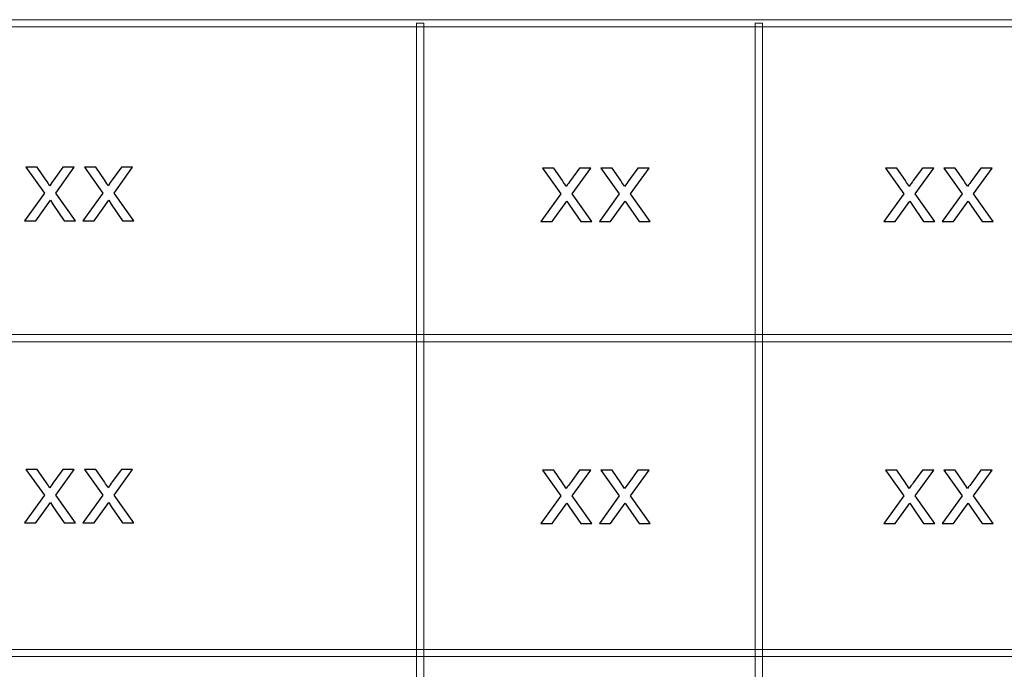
# Model space of a CAD drawing. Header units: millimetres. Extents: x -420 to 420, y -297 to 297.
# Tile 98 of 197: x 151 to 191, y -245 to -218. Entities that reach past the tile are written whole.
import ezdxf

# ---------------------------------------------------------------- set-up
doc = ezdxf.new("R2010")
doc.units = ezdxf.units.MM
doc.header["$MEASUREMENT"] = 0
doc.layers.add('layer 1', color=7, linetype='Continuous')

msp = doc.modelspace()

# ---------------------------------------------------------------- linework, layer by layer
at = {"layer": 'layer 1', "color": 7, "lineweight": 9}
for points in [[(273.2057, -218.1533), (273.2057, -218.1533), (273.2057, -218.4535), (273.2057, -218.4535), (273.2057, -218.4535), (273.2057, -218.4535), (117.2868, -218.4535), (117.2868, -218.4535), (117.2868, -218.4535), (117.2868, -218.4535), (117.2868, -218.1533), (117.2868, -218.1533), (117.2868, -218.1533), (117.2868, -218.1533), (273.2057, -218.1533), (273.2057, -218.1533)], [(167.4107, -270.3329), (167.4107, -270.3329), (167.1109, -270.3329), (167.1109, -270.3329), (167.1109, -270.3329), (167.1109, -270.3329), (167.1109, -218.3034), (167.1109, -218.3034), (167.1109, -218.3034), (167.1109, -218.3034), (167.4107, -218.3034), (167.4107, -218.3034), (167.4107, -218.3034), (167.4107, -218.3034), (167.4107, -270.3329), (167.4107, -270.3329)], [(181.4034, -270.3329), (181.4034, -270.3329), (181.1036, -270.3329), (181.1036, -270.3329), (181.1036, -270.3329), (181.1036, -270.3329), (181.1036, -218.3034), (181.1036, -218.3034), (181.1036, -218.3034), (181.1036, -218.3034), (181.4034, -218.3034), (181.4034, -218.3034), (181.4034, -218.3034), (181.4034, -218.3034), (181.4034, -270.3329), (181.4034, -270.3329)], [(273.2057, -231.1607), (273.2057, -231.1607), (273.2057, -231.4608), (273.2057, -231.4608), (273.2057, -231.4608), (273.2057, -231.4608), (117.2868, -231.4608), (117.2868, -231.4608), (117.2868, -231.4608), (117.2868, -231.4608), (117.2868, -231.1607), (117.2868, -231.1607), (117.2868, -231.1607), (117.2868, -231.1607), (273.2057, -231.1607), (273.2057, -231.1607)], [(393.1434, -244.168), (393.1434, -244.168), (393.1434, -244.4682), (393.1434, -244.4682), (393.1434, -244.4682), (393.1434, -244.4682), (117.2868, -244.4682), (117.2868, -244.4682), (117.2868, -244.4682), (117.2868, -244.4682), (117.2868, -244.168), (117.2868, -244.168), (117.2868, -244.168), (117.2868, -244.168), (393.1434, -244.168), (393.1434, -244.168)]]:
    msp.add_open_spline(points, degree=3, knots=[0, 0, 0, 0, 0.2, 0.2, 0.2, 0.2, 0.4, 0.4, 0.4, 0.4, 0.6, 0.6, 0.6, 0.6, 1, 1, 1, 1], dxfattribs=at)
at = {"layer": 'layer 1', "color": 7}
for points in [[(150.9226, -226.4614), (150.9226, -226.4614), (151.7452, -225.3164), (151.7452, -225.3164), (151.7452, -225.3164), (151.7452, -225.3164), (150.9833, -224.251), (150.9833, -224.251), (150.9833, -224.251), (150.9833, -224.251), (151.453, -224.251), (151.453, -224.251), (151.453, -224.251), (151.453, -224.251), (151.8089, -224.7727), (151.8089, -224.7727), (151.8089, -224.7727), (151.8748, -224.8707), (151.9269, -224.9502), (151.9638, -225.0126), (151.9638, -225.0126), (152.0282, -224.9239), (152.0854, -224.8437), (152.1368, -224.772), (152.1368, -224.772), (152.1368, -224.772), (152.5115, -224.251), (152.5115, -224.251), (152.5115, -224.251), (152.5115, -224.251), (152.9782, -224.251), (152.9782, -224.251), (152.9782, -224.251), (152.9782, -224.251), (152.212, -225.3164), (152.212, -225.3164), (152.212, -225.3164), (152.212, -225.3164), (153.0282, -226.4614), (153.0282, -226.4614), (153.0282, -226.4614), (153.0282, -226.4614), (152.5637, -226.4614), (152.5637, -226.4614), (152.5637, -226.4614), (152.5637, -226.4614), (152.0976, -225.78), (152.0976, -225.78), (152.0976, -225.78), (152.0976, -225.78), (151.9913, -225.616), (151.9913, -225.616), (151.9913, -225.616), (151.9913, -225.616), (151.3893, -226.4614), (151.3893, -226.4614), (151.3893, -226.4614), (151.3893, -226.4614), (150.9226, -226.4614), (150.9226, -226.4614)], [(153.3346, -226.4614), (153.3346, -226.4614), (154.1572, -225.3164), (154.1572, -225.3164), (154.1572, -225.3164), (154.1572, -225.3164), (153.3954, -224.251), (153.3954, -224.251), (153.3954, -224.251), (153.3954, -224.251), (153.865, -224.251), (153.865, -224.251), (153.865, -224.251), (153.865, -224.251), (154.221, -224.7727), (154.221, -224.7727), (154.221, -224.7727), (154.2868, -224.8707), (154.3389, -224.9502), (154.3758, -225.0126), (154.3758, -225.0126), (154.4402, -224.9239), (154.4974, -224.8437), (154.5488, -224.772), (154.5488, -224.772), (154.5488, -224.772), (154.9235, -224.251), (154.9235, -224.251), (154.9235, -224.251), (154.9235, -224.251), (155.3903, -224.251), (155.3903, -224.251), (155.3903, -224.251), (155.3903, -224.251), (154.624, -225.3164), (154.624, -225.3164), (154.624, -225.3164), (154.624, -225.3164), (155.4402, -226.4614), (155.4402, -226.4614), (155.4402, -226.4614), (155.4402, -226.4614), (154.9757, -226.4614), (154.9757, -226.4614), (154.9757, -226.4614), (154.9757, -226.4614), (154.5096, -225.78), (154.5096, -225.78), (154.5096, -225.78), (154.5096, -225.78), (154.4033, -225.616), (154.4033, -225.616), (154.4033, -225.616), (154.4033, -225.616), (153.8013, -226.4614), (153.8013, -226.4614), (153.8013, -226.4614), (153.8013, -226.4614), (153.3346, -226.4614), (153.3346, -226.4614)], [(172.2544, -226.4928), (172.2544, -226.4928), (173.077, -225.3478), (173.077, -225.3478), (173.077, -225.3478), (173.077, -225.3478), (172.3151, -224.2824), (172.3151, -224.2824), (172.3151, -224.2824), (172.3151, -224.2824), (172.7848, -224.2824), (172.7848, -224.2824), (172.7848, -224.2824), (172.7848, -224.2824), (173.1407, -224.8041), (173.1407, -224.8041), (173.1407, -224.8041), (173.2066, -224.9021), (173.2587, -224.9816), (173.2956, -225.044), (173.2956, -225.044), (173.36, -224.9553), (173.4172, -224.8751), (173.4685, -224.8034), (173.4685, -224.8034), (173.4685, -224.8034), (173.8433, -224.2824), (173.8433, -224.2824), (173.8433, -224.2824), (173.8433, -224.2824), (174.31, -224.2824), (174.31, -224.2824), (174.31, -224.2824), (174.31, -224.2824), (173.5438, -225.3478), (173.5438, -225.3478), (173.5438, -225.3478), (173.5438, -225.3478), (174.36, -226.4928), (174.36, -226.4928), (174.36, -226.4928), (174.36, -226.4928), (173.8955, -226.4928), (173.8955, -226.4928), (173.8955, -226.4928), (173.8955, -226.4928), (173.4294, -225.8114), (173.4294, -225.8114), (173.4294, -225.8114), (173.4294, -225.8114), (173.3231, -225.6474), (173.3231, -225.6474), (173.3231, -225.6474), (173.3231, -225.6474), (172.721, -226.4928), (172.721, -226.4928), (172.721, -226.4928), (172.721, -226.4928), (172.2544, -226.4928), (172.2544, -226.4928)], [(174.6664, -226.4928), (174.6664, -226.4928), (175.489, -225.3478), (175.489, -225.3478), (175.489, -225.3478), (175.489, -225.3478), (174.7272, -224.2824), (174.7272, -224.2824), (174.7272, -224.2824), (174.7272, -224.2824), (175.1968, -224.2824), (175.1968, -224.2824), (175.1968, -224.2824), (175.1968, -224.2824), (175.5527, -224.8041), (175.5527, -224.8041), (175.5527, -224.8041), (175.6186, -224.9021), (175.6707, -224.9816), (175.7076, -225.044), (175.7076, -225.044), (175.772, -224.9553), (175.8292, -224.8751), (175.8806, -224.8034), (175.8806, -224.8034), (175.8806, -224.8034), (176.2553, -224.2824), (176.2553, -224.2824), (176.2553, -224.2824), (176.2553, -224.2824), (176.7221, -224.2824), (176.7221, -224.2824), (176.7221, -224.2824), (176.7221, -224.2824), (175.9558, -225.3478), (175.9558, -225.3478), (175.9558, -225.3478), (175.9558, -225.3478), (176.772, -226.4928), (176.772, -226.4928), (176.772, -226.4928), (176.772, -226.4928), (176.3075, -226.4928), (176.3075, -226.4928), (176.3075, -226.4928), (176.3075, -226.4928), (175.8414, -225.8114), (175.8414, -225.8114), (175.8414, -225.8114), (175.8414, -225.8114), (175.7351, -225.6474), (175.7351, -225.6474), (175.7351, -225.6474), (175.7351, -225.6474), (175.1331, -226.4928), (175.1331, -226.4928), (175.1331, -226.4928), (175.1331, -226.4928), (174.6664, -226.4928), (174.6664, -226.4928)], [(186.4197, -226.4928), (186.4197, -226.4928), (187.2423, -225.3478), (187.2423, -225.3478), (187.2423, -225.3478), (187.2423, -225.3478), (186.4804, -224.2824), (186.4804, -224.2824), (186.4804, -224.2824), (186.4804, -224.2824), (186.9501, -224.2824), (186.9501, -224.2824), (186.9501, -224.2824), (186.9501, -224.2824), (187.306, -224.8041), (187.306, -224.8041), (187.306, -224.8041), (187.3719, -224.9021), (187.424, -224.9816), (187.4609, -225.044), (187.4609, -225.044), (187.5253, -224.9553), (187.5825, -224.8751), (187.6338, -224.8034), (187.6338, -224.8034), (187.6338, -224.8034), (188.0086, -224.2824), (188.0086, -224.2824), (188.0086, -224.2824), (188.0086, -224.2824), (188.4753, -224.2824), (188.4753, -224.2824), (188.4753, -224.2824), (188.4753, -224.2824), (187.7091, -225.3478), (187.7091, -225.3478), (187.7091, -225.3478), (187.7091, -225.3478), (188.5253, -226.4928), (188.5253, -226.4928), (188.5253, -226.4928), (188.5253, -226.4928), (188.0608, -226.4928), (188.0608, -226.4928), (188.0608, -226.4928), (188.0608, -226.4928), (187.5947, -225.8114), (187.5947, -225.8114), (187.5947, -225.8114), (187.5947, -225.8114), (187.4884, -225.6474), (187.4884, -225.6474), (187.4884, -225.6474), (187.4884, -225.6474), (186.8863, -226.4928), (186.8863, -226.4928), (186.8863, -226.4928), (186.8863, -226.4928), (186.4197, -226.4928), (186.4197, -226.4928)], [(188.8317, -226.4928), (188.8317, -226.4928), (189.6543, -225.3478), (189.6543, -225.3478), (189.6543, -225.3478), (189.6543, -225.3478), (188.8925, -224.2824), (188.8925, -224.2824), (188.8925, -224.2824), (188.8925, -224.2824), (189.3621, -224.2824), (189.3621, -224.2824), (189.3621, -224.2824), (189.3621, -224.2824), (189.718, -224.8041), (189.718, -224.8041), (189.718, -224.8041), (189.7839, -224.9021), (189.836, -224.9816), (189.8729, -225.044), (189.8729, -225.044), (189.9373, -224.9553), (189.9945, -224.8751), (190.0459, -224.8034), (190.0459, -224.8034), (190.0459, -224.8034), (190.4206, -224.2824), (190.4206, -224.2824), (190.4206, -224.2824), (190.4206, -224.2824), (190.8874, -224.2824), (190.8874, -224.2824), (190.8874, -224.2824), (190.8874, -224.2824), (190.1211, -225.3478), (190.1211, -225.3478), (190.1211, -225.3478), (190.1211, -225.3478), (190.9373, -226.4928), (190.9373, -226.4928), (190.9373, -226.4928), (190.9373, -226.4928), (190.4728, -226.4928), (190.4728, -226.4928), (190.4728, -226.4928), (190.4728, -226.4928), (190.0067, -225.8114), (190.0067, -225.8114), (190.0067, -225.8114), (190.0067, -225.8114), (189.9004, -225.6474), (189.9004, -225.6474), (189.9004, -225.6474), (189.9004, -225.6474), (189.2984, -226.4928), (189.2984, -226.4928), (189.2984, -226.4928), (189.2984, -226.4928), (188.8317, -226.4928), (188.8317, -226.4928)], [(150.9226, -238.9417), (150.9226, -238.9417), (151.7452, -237.7967), (151.7452, -237.7967), (151.7452, -237.7967), (151.7452, -237.7967), (150.9833, -236.7313), (150.9833, -236.7313), (150.9833, -236.7313), (150.9833, -236.7313), (151.453, -236.7313), (151.453, -236.7313), (151.453, -236.7313), (151.453, -236.7313), (151.8089, -237.253), (151.8089, -237.253), (151.8089, -237.253), (151.8748, -237.351), (151.9269, -237.4305), (151.9638, -237.4929), (151.9638, -237.4929), (152.0282, -237.4042), (152.0854, -237.324), (152.1368, -237.2523), (152.1368, -237.2523), (152.1368, -237.2523), (152.5115, -236.7313), (152.5115, -236.7313), (152.5115, -236.7313), (152.5115, -236.7313), (152.9782, -236.7313), (152.9782, -236.7313), (152.9782, -236.7313), (152.9782, -236.7313), (152.212, -237.7967), (152.212, -237.7967), (152.212, -237.7967), (152.212, -237.7967), (153.0282, -238.9417), (153.0282, -238.9417), (153.0282, -238.9417), (153.0282, -238.9417), (152.5637, -238.9417), (152.5637, -238.9417), (152.5637, -238.9417), (152.5637, -238.9417), (152.0976, -238.2603), (152.0976, -238.2603), (152.0976, -238.2603), (152.0976, -238.2603), (151.9913, -238.0963), (151.9913, -238.0963), (151.9913, -238.0963), (151.9913, -238.0963), (151.3893, -238.9417), (151.3893, -238.9417), (151.3893, -238.9417), (151.3893, -238.9417), (150.9226, -238.9417), (150.9226, -238.9417)], [(153.3346, -238.9417), (153.3346, -238.9417), (154.1572, -237.7967), (154.1572, -237.7967), (154.1572, -237.7967), (154.1572, -237.7967), (153.3954, -236.7313), (153.3954, -236.7313), (153.3954, -236.7313), (153.3954, -236.7313), (153.865, -236.7313), (153.865, -236.7313), (153.865, -236.7313), (153.865, -236.7313), (154.221, -237.253), (154.221, -237.253), (154.221, -237.253), (154.2868, -237.351), (154.3389, -237.4305), (154.3758, -237.4929), (154.3758, -237.4929), (154.4402, -237.4042), (154.4974, -237.324), (154.5488, -237.2523), (154.5488, -237.2523), (154.5488, -237.2523), (154.9235, -236.7313), (154.9235, -236.7313), (154.9235, -236.7313), (154.9235, -236.7313), (155.3903, -236.7313), (155.3903, -236.7313), (155.3903, -236.7313), (155.3903, -236.7313), (154.624, -237.7967), (154.624, -237.7967), (154.624, -237.7967), (154.624, -237.7967), (155.4402, -238.9417), (155.4402, -238.9417), (155.4402, -238.9417), (155.4402, -238.9417), (154.9757, -238.9417), (154.9757, -238.9417), (154.9757, -238.9417), (154.9757, -238.9417), (154.5096, -238.2603), (154.5096, -238.2603), (154.5096, -238.2603), (154.5096, -238.2603), (154.4033, -238.0963), (154.4033, -238.0963), (154.4033, -238.0963), (154.4033, -238.0963), (153.8013, -238.9417), (153.8013, -238.9417), (153.8013, -238.9417), (153.8013, -238.9417), (153.3346, -238.9417), (153.3346, -238.9417)], [(172.2544, -238.973), (172.2544, -238.973), (173.077, -237.828), (173.077, -237.828), (173.077, -237.828), (173.077, -237.828), (172.3151, -236.7626), (172.3151, -236.7626), (172.3151, -236.7626), (172.3151, -236.7626), (172.7848, -236.7626), (172.7848, -236.7626), (172.7848, -236.7626), (172.7848, -236.7626), (173.1407, -237.2843), (173.1407, -237.2843), (173.1407, -237.2843), (173.2066, -237.3823), (173.2587, -237.4618), (173.2956, -237.5242), (173.2956, -237.5242), (173.36, -237.4355), (173.4172, -237.3553), (173.4685, -237.2836), (173.4685, -237.2836), (173.4685, -237.2836), (173.8433, -236.7626), (173.8433, -236.7626), (173.8433, -236.7626), (173.8433, -236.7626), (174.31, -236.7626), (174.31, -236.7626), (174.31, -236.7626), (174.31, -236.7626), (173.5438, -237.828), (173.5438, -237.828), (173.5438, -237.828), (173.5438, -237.828), (174.36, -238.973), (174.36, -238.973), (174.36, -238.973), (174.36, -238.973), (173.8955, -238.973), (173.8955, -238.973), (173.8955, -238.973), (173.8955, -238.973), (173.4294, -238.2916), (173.4294, -238.2916), (173.4294, -238.2916), (173.4294, -238.2916), (173.3231, -238.1276), (173.3231, -238.1276), (173.3231, -238.1276), (173.3231, -238.1276), (172.721, -238.973), (172.721, -238.973), (172.721, -238.973), (172.721, -238.973), (172.2544, -238.973), (172.2544, -238.973)], [(174.6664, -238.973), (174.6664, -238.973), (175.489, -237.828), (175.489, -237.828), (175.489, -237.828), (175.489, -237.828), (174.7272, -236.7626), (174.7272, -236.7626), (174.7272, -236.7626), (174.7272, -236.7626), (175.1968, -236.7626), (175.1968, -236.7626), (175.1968, -236.7626), (175.1968, -236.7626), (175.5527, -237.2843), (175.5527, -237.2843), (175.5527, -237.2843), (175.6186, -237.3823), (175.6707, -237.4618), (175.7076, -237.5242), (175.7076, -237.5242), (175.772, -237.4355), (175.8292, -237.3553), (175.8806, -237.2836), (175.8806, -237.2836), (175.8806, -237.2836), (176.2553, -236.7626), (176.2553, -236.7626), (176.2553, -236.7626), (176.2553, -236.7626), (176.7221, -236.7626), (176.7221, -236.7626), (176.7221, -236.7626), (176.7221, -236.7626), (175.9558, -237.828), (175.9558, -237.828), (175.9558, -237.828), (175.9558, -237.828), (176.772, -238.973), (176.772, -238.973), (176.772, -238.973), (176.772, -238.973), (176.3075, -238.973), (176.3075, -238.973), (176.3075, -238.973), (176.3075, -238.973), (175.8414, -238.2916), (175.8414, -238.2916), (175.8414, -238.2916), (175.8414, -238.2916), (175.7351, -238.1276), (175.7351, -238.1276), (175.7351, -238.1276), (175.7351, -238.1276), (175.1331, -238.973), (175.1331, -238.973), (175.1331, -238.973), (175.1331, -238.973), (174.6664, -238.973), (174.6664, -238.973)], [(186.4197, -238.973), (186.4197, -238.973), (187.2423, -237.828), (187.2423, -237.828), (187.2423, -237.828), (187.2423, -237.828), (186.4804, -236.7626), (186.4804, -236.7626), (186.4804, -236.7626), (186.4804, -236.7626), (186.9501, -236.7626), (186.9501, -236.7626), (186.9501, -236.7626), (186.9501, -236.7626), (187.306, -237.2843), (187.306, -237.2843), (187.306, -237.2843), (187.3719, -237.3823), (187.424, -237.4618), (187.4609, -237.5242), (187.4609, -237.5242), (187.5253, -237.4355), (187.5825, -237.3553), (187.6338, -237.2836), (187.6338, -237.2836), (187.6338, -237.2836), (188.0086, -236.7626), (188.0086, -236.7626), (188.0086, -236.7626), (188.0086, -236.7626), (188.4753, -236.7626), (188.4753, -236.7626), (188.4753, -236.7626), (188.4753, -236.7626), (187.7091, -237.828), (187.7091, -237.828), (187.7091, -237.828), (187.7091, -237.828), (188.5253, -238.973), (188.5253, -238.973), (188.5253, -238.973), (188.5253, -238.973), (188.0608, -238.973), (188.0608, -238.973), (188.0608, -238.973), (188.0608, -238.973), (187.5947, -238.2916), (187.5947, -238.2916), (187.5947, -238.2916), (187.5947, -238.2916), (187.4884, -238.1276), (187.4884, -238.1276), (187.4884, -238.1276), (187.4884, -238.1276), (186.8863, -238.973), (186.8863, -238.973), (186.8863, -238.973), (186.8863, -238.973), (186.4197, -238.973), (186.4197, -238.973)], [(188.8317, -238.973), (188.8317, -238.973), (189.6543, -237.828), (189.6543, -237.828), (189.6543, -237.828), (189.6543, -237.828), (188.8925, -236.7626), (188.8925, -236.7626), (188.8925, -236.7626), (188.8925, -236.7626), (189.3621, -236.7626), (189.3621, -236.7626), (189.3621, -236.7626), (189.3621, -236.7626), (189.718, -237.2843), (189.718, -237.2843), (189.718, -237.2843), (189.7839, -237.3823), (189.836, -237.4618), (189.8729, -237.5242), (189.8729, -237.5242), (189.9373, -237.4355), (189.9945, -237.3553), (190.0459, -237.2836), (190.0459, -237.2836), (190.0459, -237.2836), (190.4206, -236.7626), (190.4206, -236.7626), (190.4206, -236.7626), (190.4206, -236.7626), (190.8874, -236.7626), (190.8874, -236.7626), (190.8874, -236.7626), (190.8874, -236.7626), (190.1211, -237.828), (190.1211, -237.828), (190.1211, -237.828), (190.1211, -237.828), (190.9373, -238.973), (190.9373, -238.973), (190.9373, -238.973), (190.9373, -238.973), (190.4728, -238.973), (190.4728, -238.973), (190.4728, -238.973), (190.4728, -238.973), (190.0067, -238.2916), (190.0067, -238.2916), (190.0067, -238.2916), (190.0067, -238.2916), (189.9004, -238.1276), (189.9004, -238.1276), (189.9004, -238.1276), (189.9004, -238.1276), (189.2984, -238.973), (189.2984, -238.973), (189.2984, -238.973), (189.2984, -238.973), (188.8317, -238.973), (188.8317, -238.973)]]:
    msp.add_open_spline(points, degree=3, knots=[0, 0, 0, 0, 0.0625, 0.0625, 0.0625, 0.0625, 0.125, 0.125, 0.125, 0.125, 0.1875, 0.1875, 0.1875, 0.1875, 0.25, 0.25, 0.25, 0.25, 0.3125, 0.3125, 0.3125, 0.3125, 0.375, 0.375, 0.375, 0.375, 0.4375, 0.4375, 0.4375, 0.4375, 0.5, 0.5, 0.5, 0.5, 0.5625, 0.5625, 0.5625, 0.5625, 0.625, 0.625, 0.625, 0.625, 0.6875, 0.6875, 0.6875, 0.6875, 0.75, 0.75, 0.75, 0.75, 0.8125, 0.8125, 0.8125, 0.8125, 0.875, 0.875, 0.875, 0.875, 1, 1, 1, 1], dxfattribs=at)

doc.saveas('drawing.dxf')
